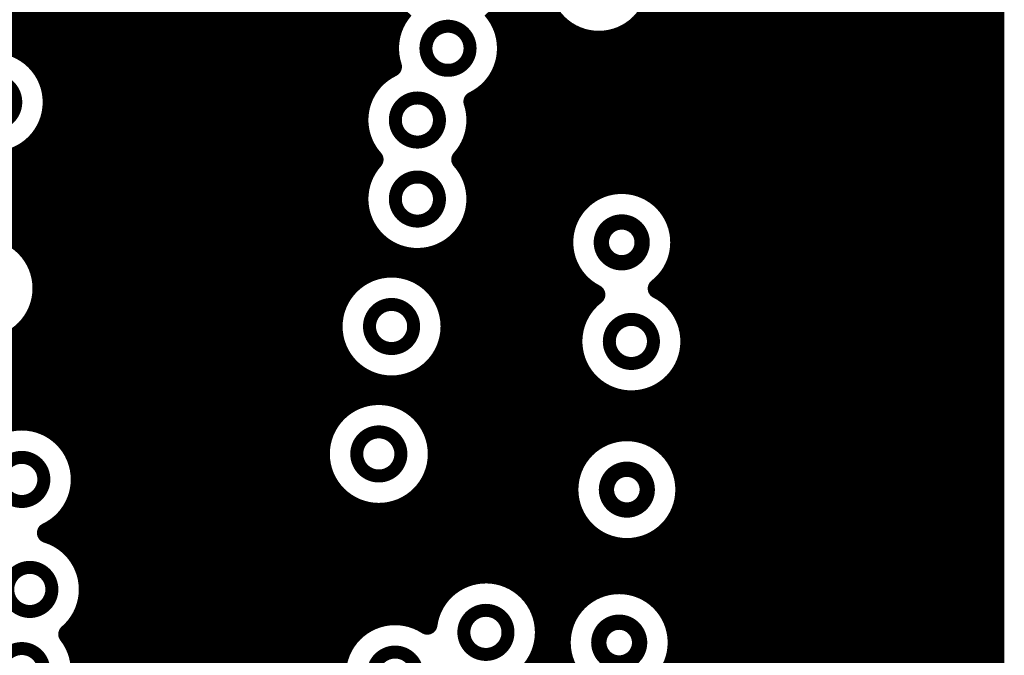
# Model space of a CAD drawing. Extents: x 33 to 97, y 17 to 119.
# Tile 22 of 40: x 87.5 to 97.31, y 73.53 to 79.87. Entities that reach past the tile are written whole.
import ezdxf

# ---------------------------------------------------------------- set-up
doc = ezdxf.new("R2010")
doc.units = 0
doc.layers.add('MIDLAYER1', color=16, linetype='CONTINUOUS')

msp = doc.modelspace()

# ---------------------------------------------------------------- linework, layer by layer
at = {"layer": 'MIDLAYER1', "const_width": 0.2032}
for points in [[(94.107, 76.9495), (94.107, 98.4672)], [(94.234, 64.9985), (94.234, 98.4672)], [(94.361, 64.9985), (94.361, 98.4672)], [(94.488, 64.9985), (94.488, 98.4672)], [(94.615, 64.9985), (94.615, 98.4672)], [(94.742, 64.9985), (94.742, 98.4672)], [(94.869, 64.9985), (94.869, 98.4672)], [(94.996, 64.9985), (94.996, 98.4672)], [(95.123, 64.9985), (95.123, 98.4672)], [(95.25, 64.9985), (95.25, 98.4672)], [(95.377, 64.9985), (95.377, 98.4672)], [(95.504, 64.9985), (95.504, 98.4672)], [(95.631, 64.9985), (95.631, 98.4672)], [(95.758, 64.9985), (95.758, 98.4672)], [(95.885, 64.9985), (95.885, 98.4672)], [(96.012, 64.9985), (96.012, 98.4672)], [(96.139, 64.9985), (96.139, 98.4672)], [(96.266, 64.9985), (96.266, 98.4672)], [(96.393, 64.9985), (96.393, 98.4672)], [(96.52, 64.9985), (96.52, 98.4672)], [(96.647, 64.9985), (96.647, 98.4672)], [(96.774, 64.9985), (96.774, 98.4672)], [(96.901, 64.9985), (96.901, 98.4672)], [(97.028, 64.9985), (97.028, 98.4672)], [(97.155, 64.9985), (97.155, 98.4672)], [(97.2058, 64.9985), (97.206, 98.4672)], [(93.98, 77.9769), (93.98, 98.3795)], [(93.853, 78.1112), (93.853, 98.2525)], [(92.456, 74.2619), (92.456, 96.8555)], [(90.678, 77.0735), (90.678, 94.4402)], [(90.551, 75.8035), (90.551, 94.3132)], [(90.424, 69.6244), (90.424, 94.1862)], [(88.011, 75.6142), (88.011, 89.7404)], [(88.138, 74.4342), (88.138, 88.9878)], [(88.265, 69.4763), (88.265, 88.6655)], [(88.392, 69.6484), (88.392, 88.5063)], [(88.519, 69.7602), (88.519, 88.3998)], [(88.646, 69.8374), (88.646, 88.3256)], [(88.773, 69.8891), (88.773, 88.2755)], [(88.9, 69.92), (88.9, 88.2455)], [(89.027, 69.9321), (89.027, 88.2338)], [(89.154, 69.9262), (89.154, 88.2395)], [(89.281, 69.902), (89.281, 87.9929)], [(89.408, 69.8578), (89.408, 87.7698)], [(90.297, 69.5669), (90.297, 87.7997)], [(90.805, 77.2424), (90.805, 87.8152)], [(90.17, 69.4636), (90.17, 87.6814)], [(89.535, 69.7901), (89.535, 87.665)], [(89.662, 69.6918), (89.662, 87.6069)], [(89.789, 69.5457), (89.789, 87.5814)], [(89.916, 69.278), (89.916, 87.5841)], [(90.043, 69.2497), (90.043, 87.6156)], [(90.932, 79.1245), (90.932, 87.5921)], [(87.884, 75.7504), (87.884, 84.2255)], [(87.757, 79.3316), (87.757, 83.9308)], [(87.503, 79.5732), (87.503, 83.7494)], [(87.63, 79.4885), (87.63, 83.8145)], [(91.059, 79.2969), (91.059, 81.0446)], [(92.583, 74.1554), (92.583, 80.7627)], [(91.186, 79.6813), (91.186, 80.2698)], [(92.329, 79.7585), (92.329, 80.1926)], [(92.71, 73.9278), (92.71, 80.0681)], [(85.8171, 79.883), (91.2603, 79.883)], [(92.2734, 79.883), (92.8052, 79.883)], [(92.837, 73.028), (92.837, 79.845)], [(93.726, 78.1854), (93.726, 79.8749)], [(93.7323, 79.883), (97.2059, 79.883)], [(85.8366, 79.756), (91.2039, 79.756)], [(92.3298, 79.756), (92.9395, 79.756)], [(92.964, 77.8861), (92.964, 79.7402)], [(93.5981, 79.756), (97.2059, 79.756)], [(93.599, 78.223), (93.599, 79.7566)], [(87.3193, 79.629), (91.1794, 79.629)], [(92.3542, 79.629), (97.2059, 79.629)], [(93.091, 78.0675), (93.091, 79.6821)], [(93.218, 78.1608), (93.218, 79.6566)], [(93.345, 78.2117), (93.345, 79.6593)], [(93.472, 78.2314), (93.472, 79.6908)], [(87.614, 79.502), (91.183, 79.502)], [(91.186, 79.3876), (91.186, 79.4824)], [(92.3507, 79.502), (97.2059, 79.502)], [(87.7303, 79.375), (91.1635, 79.375)], [(92.3186, 79.375), (97.2059, 79.375)], [(92.329, 74.3213), (92.329, 79.4052)], [(87.7954, 79.248), (91.0125, 79.248)], [(92.2524, 79.248), (97.2059, 79.248)], [(92.202, 74.3481), (92.202, 79.1845)], [(87.8266, 79.121), (90.9303, 79.121)], [(92.075, 74.3467), (92.075, 79.0796)], [(92.1341, 79.121), (97.2059, 79.121)], [(87.8293, 78.994), (90.8866, 78.994)], [(92.0374, 78.994), (97.2059, 78.994)], [(87.8041, 78.867), (90.8727, 78.867)], [(92.0513, 78.867), (97.2059, 78.867)], [(87.757, 75.8259), (87.757, 78.7579)], [(87.7466, 78.74), (90.8866, 78.74)], [(92.0375, 78.74), (97.2059, 78.74)], [(87.63, 77.5192), (87.63, 78.601)], [(87.6433, 78.613), (90.9303, 78.613)], [(90.932, 78.3371), (90.932, 78.6094)], [(91.9938, 78.613), (97.2059, 78.613)], [(87.4294, 78.486), (91.0124, 78.486)], [(87.503, 77.6554), (87.503, 78.5163)], [(91.9116, 78.486), (97.2059, 78.486)], [(91.948, 78.4128), (91.948, 78.5337)], [(86.0406, 78.359), (90.9432, 78.359)], [(91.9808, 78.359), (97.2059, 78.359)], [(86.091, 78.232), (90.8928, 78.232)], [(92.0312, 78.232), (97.2059, 78.232)], [(86.1105, 78.105), (90.8733, 78.105)], [(92.0508, 78.105), (93.1338, 78.105)], [(93.861, 78.105), (97.2059, 78.105)], [(86.1022, 77.978), (90.8816, 77.978)], [(92.0425, 77.978), (93.0155, 77.978)], [(93.9793, 77.978), (97.2059, 77.978)], [(86.0649, 77.851), (90.9189, 77.851)], [(90.932, 77.3319), (90.932, 77.822)], [(92.0052, 77.851), (92.9497, 77.851)], [(94.0451, 77.851), (97.2059, 77.851)], [(87.3913, 77.724), (90.9921, 77.724)], [(91.932, 77.724), (92.9182, 77.724)], [(91.948, 74.3171), (91.948, 77.7463)], [(94.0766, 77.724), (97.2059, 77.724)], [(87.5676, 77.597), (91.1238, 77.597)], [(91.059, 77.3805), (91.059, 77.6496)], [(91.8002, 77.597), (92.9154, 77.597)], [(91.821, 74.254), (91.821, 77.6122)], [(94.0794, 77.597), (97.2059, 77.597)], [(87.6597, 77.47), (92.9409, 77.47)], [(91.186, 77.3986), (91.186, 77.5589)], [(91.313, 77.3889), (91.313, 77.5094)], [(91.44, 77.3499), (91.44, 77.4907)], [(91.567, 77.2744), (91.567, 77.4997)], [(91.694, 77.1382), (91.694, 77.5379)], [(94.0539, 77.47), (97.2059, 77.47)], [(92.964, 75.184), (92.964, 77.4094)], [(87.7101, 77.343), (90.9544, 77.343)], [(91.4553, 77.343), (92.999, 77.343)], [(93.98, 77.1055), (93.98, 77.3186)], [(93.9958, 77.343), (97.2059, 77.343)], [(87.7296, 77.216), (90.7781, 77.216)], [(91.6316, 77.216), (93.1038, 77.216)], [(93.091, 76.969), (93.091, 77.2281)], [(93.8909, 77.216), (97.2059, 77.216)], [(87.7213, 77.089), (90.686, 77.089)], [(91.7237, 77.089), (93.1884, 77.089)], [(93.9982, 77.089), (97.2059, 77.089)], [(87.684, 76.962), (90.6356, 76.962)], [(91.7741, 76.962), (93.0868, 76.962)], [(94.0998, 76.962), (97.2059, 76.962)], [(87.6108, 76.835), (90.6161, 76.835)], [(87.63, 75.8649), (87.63, 76.862)], [(91.7936, 76.835), (93.0303, 76.835)], [(94.1562, 76.835), (97.2059, 76.835)], [(87.479, 76.708), (90.6244, 76.708)], [(87.503, 75.8746), (87.503, 76.7257)], [(91.7853, 76.708), (93.0059, 76.708)], [(94.1807, 76.708), (97.2059, 76.708)], [(85.9835, 76.581), (90.6617, 76.581)], [(90.678, 75.9724), (90.678, 76.5456)], [(91.748, 76.581), (93.0094, 76.581)], [(94.1771, 76.581), (97.2059, 76.581)], [(85.9752, 76.454), (90.7349, 76.454)], [(91.6748, 76.454), (93.0415, 76.454)], [(91.694, 74.1413), (91.694, 76.481)], [(94.1451, 76.454), (97.2059, 76.454)], [(85.9379, 76.327), (90.8667, 76.327)], [(90.805, 76.0619), (90.805, 76.3767)], [(91.543, 76.327), (93.1077, 76.327)], [(91.567, 75.8682), (91.567, 76.3447)], [(93.091, 75.5477), (93.091, 76.3527)], [(94.0789, 76.327), (97.2059, 76.327)], [(94.107, 75.3544), (94.107, 76.3722)], [(85.8647, 76.2), (93.226, 76.2)], [(90.932, 76.1105), (90.932, 76.2873)], [(91.059, 76.1286), (91.059, 76.2386)], [(91.186, 76.1189), (91.186, 76.2206)], [(91.313, 76.0799), (91.313, 76.2303)], [(91.44, 76.0044), (91.44, 76.2693)], [(93.218, 75.6659), (93.218, 76.2065)], [(93.9605, 76.2), (97.2059, 76.2)], [(93.98, 75.5775), (93.98, 76.2162)], [(93.345, 75.7317), (93.345, 76.1264)], [(93.853, 75.6824), (93.853, 76.1319)], [(85.733, 76.073), (90.8274, 76.073)], [(91.3283, 76.073), (93.5523, 76.073)], [(93.472, 75.7632), (93.472, 76.0842)], [(93.599, 75.766), (93.599, 76.0716)], [(93.6342, 76.073), (97.2059, 76.073)], [(93.726, 75.7405), (93.726, 76.0867)], [(85.6596, 75.946), (90.6511, 75.946)], [(91.5046, 75.946), (97.2059, 75.946)], [(87.7723, 75.819), (90.559, 75.819)], [(91.5967, 75.819), (97.2059, 75.819)], [(87.9486, 75.692), (90.5086, 75.692)], [(91.6471, 75.692), (93.2597, 75.692)], [(93.8367, 75.692), (97.2059, 75.692)], [(88.0407, 75.565), (90.4891, 75.565)], [(91.6666, 75.565), (93.1053, 75.565)], [(93.9911, 75.565), (97.2059, 75.565)], [(88.0911, 75.438), (90.4974, 75.438)], [(91.6583, 75.438), (93.0221, 75.438)], [(94.0743, 75.438), (97.2059, 75.438)], [(88.1106, 75.311), (90.5347, 75.311)], [(91.621, 75.311), (92.978, 75.311)], [(94.1184, 75.311), (97.2059, 75.311)], [(90.551, 69.6496), (90.551, 75.2756)], [(88.1023, 75.184), (90.6079, 75.184)], [(91.5478, 75.184), (92.964, 75.184)], [(91.567, 73.8781), (91.567, 75.211)], [(92.964, 73.9485), (92.964, 75.184)], [(94.1324, 75.184), (97.2059, 75.184)], [(88.065, 75.057), (90.7397, 75.057)], [(90.678, 73.5233), (90.678, 75.1067)], [(90.805, 73.7433), (90.805, 75.0173)], [(91.416, 75.057), (92.978, 75.057)], [(91.44, 73.8998), (91.44, 75.0747)], [(94.1184, 75.057), (97.2059, 75.057)], [(87.9918, 74.93), (93.0221, 74.93)], [(88.011, 74.6137), (88.011, 74.957)], [(90.932, 73.8481), (90.932, 74.9686)], [(91.059, 73.9064), (91.059, 74.9506)], [(91.186, 73.9324), (91.186, 74.9603)], [(91.313, 73.9303), (91.313, 74.9993)], [(94.0743, 74.93), (97.2059, 74.93)], [(94.107, 64.9985), (94.107, 75.0136)], [(87.884, 74.7069), (87.884, 74.8207)], [(87.86, 74.803), (93.1053, 74.803)], [(93.091, 74.1028), (93.091, 74.8203)], [(93.98, 73.9484), (93.98, 74.7905)], [(93.9911, 74.803), (97.2059, 74.803)], [(87.9345, 74.676), (93.2597, 74.676)], [(93.218, 74.1861), (93.218, 74.7021)], [(93.345, 74.2302), (93.345, 74.6363)], [(93.726, 74.186), (93.726, 74.6275)], [(93.8367, 74.676), (97.2059, 74.676)], [(93.853, 74.1028), (93.853, 74.6856)], [(88.0688, 74.549), (97.2059, 74.549)], [(93.472, 74.2442), (93.472, 74.6048)], [(93.599, 74.2302), (93.599, 74.602)], [(88.1434, 74.422), (97.2059, 74.422)], [(88.1817, 74.295), (91.8942, 74.295)], [(92.3951, 74.295), (97.2059, 74.295)], [(88.1908, 74.168), (91.7179, 74.168)], [(92.5714, 74.168), (93.1836, 74.168)], [(93.7604, 74.168), (97.2059, 74.168)], [(88.1722, 74.041), (91.6258, 74.041)], [(92.6635, 74.041), (93.0292, 74.041)], [(93.9148, 74.041), (97.2059, 74.041)], [(88.138, 68.5745), (88.138, 73.9448)], [(88.1228, 73.914), (91.0844, 73.914)], [(91.3953, 73.914), (91.5754, 73.914)], [(92.7139, 73.914), (92.9459, 73.914)], [(93.998, 73.914), (97.2059, 73.914)], [(88.0323, 73.787), (90.8495, 73.787)], [(92.7334, 73.787), (92.9018, 73.787)], [(94.0422, 73.787), (97.2059, 73.787)], [(88.0407, 73.66), (90.7415, 73.66)], [(92.7251, 73.66), (92.8878, 73.66)], [(94.0562, 73.66), (97.2059, 73.66)], [(92.71, 72.9705), (92.71, 73.5954)], [(88.0911, 73.533), (90.6812, 73.533)], [(92.6878, 73.533), (92.9017, 73.533)], [(94.0422, 73.533), (97.2059, 73.533)]]:
    msp.add_lwpolyline(points, dxfattribs=at)
for points in [[(93.853, 80.2386, -1.340122), (92.7793, 80.5574)], [(91.2069, 79.3982, -0.268351), (91.3284, 79.9756)], [(92.2053, 79.9756, -0.184982), (92.3561, 79.5819)], [(92.3561, 79.5819, -0.288384), (92.0219, 79.0507)], [(91.0236, 78.4733, -0.500041), (91.2069, 79.3981)], [(92.0219, 79.0507, -0.079427), (92.0513, 78.867)], [(92.0513, 78.867, -0.184982), (91.9005, 78.4733)], [(92.0513, 78.0796, -1.453933), (91.0236, 78.4733)], [(91.9005, 78.4733, -0.184982), (92.0513, 78.0796)], [(93.2327, 77.1269, -1.786741), (94.0816, 77.6478)], [(94.0816, 77.6478, -0.230686), (93.8574, 77.1876)], [(93.8574, 77.1876, -0.283796), (94.1826, 76.6609)], [(94.1826, 76.6609, -1.604607), (93.2327, 77.1269)], [(87.3496, 74.722, -1.984044), (88.1111, 75.2856)], [(88.1111, 75.2856, -0.289805), (87.7742, 74.7531)], [(87.7742, 74.7531, -0.329769), (88.1912, 74.1895)], [(91.5606, 73.8399, -0.935461), (92.7339, 73.7616)], [(88.1912, 74.1895, -0.218315), (87.9865, 73.743)], [(91.8239, 73.2672, -3.449767), (91.5606, 73.8399)], [(87.9865, 73.743, -0.167142), (88.1111, 73.3806)], [(92.7339, 73.7616, -0.594803), (91.8239, 73.2672)]]:
    msp.add_lwpolyline(points, format="xyb", dxfattribs=at)
at = {"layer": 'MIDLAYER1'}
for points, const_width in [([(91.2095, 79.883, 1), (91.3111, 79.883, 1)], 0.1016), ([(92.2226, 79.883, 1), (92.3242, 79.883, 1)], 0.1016), ([(92.7544, 79.883, 1), (92.856, 79.883, 1)], 0.1016), ([(92.7862, 79.845, 1), (92.8878, 79.845, 1)], 0.1016), ([(93.6752, 79.8749, 1), (93.7768, 79.8749, 1)], 0.1016), ([(93.6815, 79.883, 1), (93.7831, 79.883, 1)], 0.1016), ([(97.1551, 79.883, 1), (97.2567, 79.883, 1)], 0.1016), ([(91.1531, 79.756, 1), (91.2547, 79.756, 1)], 0.1016), ([(91.5471, 79.5819, 1), (91.9865, 79.5819, 1)], 0.1295), ([(92.2782, 79.7585, 1), (92.3798, 79.7585, 1)], 0.1016), ([(92.279, 79.756, 1), (92.3806, 79.756, 1)], 0.1016), ([(92.8887, 79.756, 1), (92.9903, 79.756, 1)], 0.1016), ([(92.9132, 79.7402, 1), (93.0148, 79.7402, 1)], 0.1016), ([(93.5473, 79.756, 1), (93.6489, 79.756, 1)], 0.1016), ([(93.5482, 79.7566, 1), (93.6498, 79.7566, 1)], 0.1016), ([(97.1551, 79.756, 1), (97.2567, 79.756, 1)], 0.1016), ([(87.8315, 79.0448, 1), (86.653, 79.0448, 1)], 0.2032), ([(91.1286, 79.629, 1), (91.2302, 79.629, 1)], 0.1016), ([(91.1352, 79.6813, 1), (91.2368, 79.6813, 1)], 0.1016), ([(92.3034, 79.629, 1), (92.405, 79.629, 1)], 0.1016), ([(93.0402, 79.6821, 1), (93.1418, 79.6821, 1)], 0.1016), ([(93.1672, 79.6566, 1), (93.2688, 79.6566, 1)], 0.1016), ([(93.2942, 79.6593, 1), (93.3958, 79.6593, 1)], 0.1016), ([(93.4212, 79.6908, 1), (93.5228, 79.6908, 1)], 0.1016), ([(97.1551, 79.629, 1), (97.2567, 79.629, 1)], 0.1016), ([(87.4522, 79.5732, 1), (87.5538, 79.5732, 1)], 0.1016), ([(92.3053, 79.5819, 1), (92.4069, 79.5819, 1)], 0.1016), ([(92.3053, 79.5819, 1), (92.4069, 79.5819, 1)], 0.1016), ([(87.5632, 79.502, 1), (87.6648, 79.502, 1)], 0.1016), ([(87.5792, 79.4885, 1), (87.6808, 79.4885, 1)], 0.1016), ([(91.1322, 79.502, 1), (91.2338, 79.502, 1)], 0.1016), ([(91.1352, 79.4824, 1), (91.2368, 79.4824, 1)], 0.1016), ([(92.2999, 79.502, 1), (92.4015, 79.502, 1)], 0.1016), ([(97.1551, 79.502, 1), (97.2567, 79.502, 1)], 0.1016), ([(87.6795, 79.375, 1), (87.7811, 79.375, 1)], 0.1016), ([(87.7062, 79.3316, 1), (87.8078, 79.3316, 1)], 0.1016), ([(91.1127, 79.375, 1), (91.2143, 79.375, 1)], 0.1016), ([(91.1352, 79.3876, 1), (91.2368, 79.3876, 1)], 0.1016), ([(91.1561, 79.3982, 1), (91.2577, 79.3982, 1)], 0.1016), ([(91.1561, 79.3981, 1), (91.2577, 79.3981, 1)], 0.1016), ([(92.2678, 79.375, 1), (92.3694, 79.375, 1)], 0.1016), ([(92.2782, 79.4052, 1), (92.3798, 79.4052, 1)], 0.1016), ([(97.1551, 79.375, 1), (97.2567, 79.375, 1)], 0.1016), ([(87.7446, 79.248, 1), (87.8462, 79.248, 1)], 0.1016), ([(90.9617, 79.248, 1), (91.0633, 79.248, 1)], 0.1016), ([(91.0082, 79.2969, 1), (91.1098, 79.2969, 1)], 0.1016), ([(92.2016, 79.248, 1), (92.3032, 79.248, 1)], 0.1016), ([(97.1551, 79.248, 1), (97.2567, 79.248, 1)], 0.1016), ([(87.0225, 79.0448, 1), (87.462, 79.0448, 1)], 0.1295), ([(92.1512, 79.1845, 1), (92.2528, 79.1845, 1)], 0.1016), ([(87.7758, 79.121, 1), (87.8774, 79.121, 1)], 0.1016), ([(87.7807, 79.0448, 1), (87.8823, 79.0448, 1)], 0.1016), ([(90.8795, 79.121, 1), (90.9811, 79.121, 1)], 0.1016), ([(90.8812, 79.1245, 1), (90.9828, 79.1245, 1)], 0.1016), ([(91.2423, 78.867, 1), (91.6817, 78.867, 1)], 0.1295), ([(91.9711, 79.0507, 1), (92.0727, 79.0507, 1)], 0.1016), ([(91.9711, 79.0507, 1), (92.0727, 79.0507, 1)], 0.1016), ([(92.0242, 79.0796, 1), (92.1258, 79.0796, 1)], 0.1016), ([(92.0833, 79.121, 1), (92.1849, 79.121, 1)], 0.1016), ([(97.1551, 79.121, 1), (97.2567, 79.121, 1)], 0.1016), ([(87.7785, 78.994, 1), (87.8801, 78.994, 1)], 0.1016), ([(90.8358, 78.994, 1), (90.9374, 78.994, 1)], 0.1016), ([(91.9866, 78.994, 1), (92.0882, 78.994, 1)], 0.1016), ([(97.1551, 78.994, 1), (97.2567, 78.994, 1)], 0.1016), ([(87.7533, 78.867, 1), (87.8549, 78.867, 1)], 0.1016), ([(90.8219, 78.867, 1), (90.9235, 78.867, 1)], 0.1016), ([(92.0005, 78.867, 1), (92.1021, 78.867, 1)], 0.1016), ([(92.0005, 78.867, 1), (92.1021, 78.867, 1)], 0.1016), ([(92.0005, 78.867, 1), (92.1021, 78.867, 1)], 0.1016), ([(97.1551, 78.867, 1), (97.2567, 78.867, 1)], 0.1016), ([(87.7062, 78.7579, 1), (87.8078, 78.7579, 1)], 0.1016), ([(87.6958, 78.74, 1), (87.7974, 78.74, 1)], 0.1016), ([(90.8358, 78.74, 1), (90.9374, 78.74, 1)], 0.1016), ([(91.9867, 78.74, 1), (92.0883, 78.74, 1)], 0.1016), ([(97.1551, 78.74, 1), (97.2567, 78.74, 1)], 0.1016), ([(87.5792, 78.601, 1), (87.6808, 78.601, 1)], 0.1016), ([(87.5925, 78.613, 1), (87.6941, 78.613, 1)], 0.1016), ([(90.8795, 78.613, 1), (90.9811, 78.613, 1)], 0.1016), ([(90.8812, 78.6094, 1), (90.9828, 78.6094, 1)], 0.1016), ([(91.943, 78.613, 1), (92.0446, 78.613, 1)], 0.1016), ([(97.1551, 78.613, 1), (97.2567, 78.613, 1)], 0.1016), ([(87.3786, 78.486, 1), (87.4802, 78.486, 1)], 0.1016), ([(87.4522, 78.5163, 1), (87.5538, 78.5163, 1)], 0.1016), ([(90.9616, 78.486, 1), (91.0632, 78.486, 1)], 0.1016), ([(90.9728, 78.4733, 1), (91.0744, 78.4733, 1)], 0.1016), ([(90.9728, 78.4733, 1), (91.0744, 78.4733, 1)], 0.1016), ([(91.8497, 78.4733, 1), (91.9513, 78.4733, 1)], 0.1016), ([(91.8497, 78.4733, 1), (91.9513, 78.4733, 1)], 0.1016), ([(91.8608, 78.486, 1), (91.9624, 78.486, 1)], 0.1016), ([(91.8972, 78.5337, 1), (91.9988, 78.5337, 1)], 0.1016), ([(97.1551, 78.486, 1), (97.2567, 78.486, 1)], 0.1016), ([(90.8924, 78.359, 1), (90.994, 78.359, 1)], 0.1016), ([(91.8972, 78.4128, 1), (91.9988, 78.4128, 1)], 0.1016), ([(91.93, 78.359, 1), (92.0316, 78.359, 1)], 0.1016), ([(97.1551, 78.359, 1), (97.2567, 78.359, 1)], 0.1016), ([(90.8812, 78.3371, 1), (90.9828, 78.3371, 1)], 0.1016), ([(91.2423, 78.0796, 1), (91.6817, 78.0796, 1)], 0.1295), ([(90.842, 78.232, 1), (90.9436, 78.232, 1)], 0.1016), ([(91.9804, 78.232, 1), (92.082, 78.232, 1)], 0.1016), ([(93.1672, 78.1608, 1), (93.2688, 78.1608, 1)], 0.1016), ([(93.2942, 78.2117, 1), (93.3958, 78.2117, 1)], 0.1016), ([(93.4212, 78.2314, 1), (93.5228, 78.2314, 1)], 0.1016), ([(93.5482, 78.223, 1), (93.6498, 78.223, 1)], 0.1016), ([(93.6752, 78.1854, 1), (93.7768, 78.1854, 1)], 0.1016), ([(97.1551, 78.232, 1), (97.2567, 78.232, 1)], 0.1016), ([(90.8225, 78.105, 1), (90.9241, 78.105, 1)], 0.1016), ([(92, 78.105, 1), (92.1016, 78.105, 1)], 0.1016), ([(92.0005, 78.0796, 1), (92.1021, 78.0796, 1)], 0.1016), ([(92.0005, 78.0796, 1), (92.1021, 78.0796, 1)], 0.1016), ([(93.0402, 78.0675, 1), (93.1418, 78.0675, 1)], 0.1016), ([(93.083, 78.105, 1), (93.1846, 78.105, 1)], 0.1016), ([(93.8022, 78.1112, 1), (93.9038, 78.1112, 1)], 0.1016), ([(93.8102, 78.105, 1), (93.9118, 78.105, 1)], 0.1016), ([(96.7321, 77.9526, 1), (97.1715, 77.9526, 1)], 0.1295), ([(97.1551, 78.105, 1), (97.2567, 78.105, 1)], 0.1016), ([(90.8308, 77.978, 1), (90.9324, 77.978, 1)], 0.1016), ([(91.9917, 77.978, 1), (92.0933, 77.978, 1)], 0.1016), ([(92.9647, 77.978, 1), (93.0663, 77.978, 1)], 0.1016), ([(93.9285, 77.978, 1), (94.0301, 77.978, 1)], 0.1016), ([(93.9292, 77.9769, 1), (94.0308, 77.9769, 1)], 0.1016), ([(97.1551, 77.978, 1), (97.2567, 77.978, 1)], 0.1016), ([(92.9132, 77.8861, 1), (93.0148, 77.8861, 1)], 0.1016), ([(87.7301, 77.1906, 1), (86.5516, 77.1906, 1)], 0.2032), ([(90.8681, 77.851, 1), (90.9697, 77.851, 1)], 0.1016), ([(90.8812, 77.822, 1), (90.9828, 77.822, 1)], 0.1016), ([(91.9544, 77.851, 1), (92.056, 77.851, 1)], 0.1016), ([(92.8989, 77.851, 1), (93.0005, 77.851, 1)], 0.1016), ([(93.2942, 77.6478, 1), (93.7006, 77.6478, 1)], 0.1524), ([(93.9943, 77.851, 1), (94.0959, 77.851, 1)], 0.1016), ([(97.1551, 77.851, 1), (97.2567, 77.851, 1)], 0.1016), ([(90.9413, 77.724, 1), (91.0429, 77.724, 1)], 0.1016), ([(91.8812, 77.724, 1), (91.9828, 77.724, 1)], 0.1016), ([(91.8972, 77.7463, 1), (91.9988, 77.7463, 1)], 0.1016), ([(92.8674, 77.724, 1), (92.969, 77.724, 1)], 0.1016), ([(94.0258, 77.724, 1), (94.1274, 77.724, 1)], 0.1016), ([(97.1551, 77.724, 1), (97.2567, 77.724, 1)], 0.1016), ([(87.4522, 77.6554, 1), (87.5538, 77.6554, 1)], 0.1016), ([(87.5168, 77.597, 1), (87.6184, 77.597, 1)], 0.1016), ([(91.0082, 77.6496, 1), (91.1098, 77.6496, 1)], 0.1016), ([(91.073, 77.597, 1), (91.1746, 77.597, 1)], 0.1016), ([(91.7494, 77.597, 1), (91.851, 77.597, 1)], 0.1016), ([(91.7702, 77.6122, 1), (91.8718, 77.6122, 1)], 0.1016), ([(92.8646, 77.597, 1), (92.9662, 77.597, 1)], 0.1016), ([(94.0286, 77.597, 1), (94.1302, 77.597, 1)], 0.1016), ([(94.0308, 77.6478, 1), (94.1324, 77.6478, 1)], 0.1016), ([(94.0308, 77.6478, 1), (94.1324, 77.6478, 1)], 0.1016), ([(97.1551, 77.597, 1), (97.2567, 77.597, 1)], 0.1016), ([(87.5792, 77.5192, 1), (87.6808, 77.5192, 1)], 0.1016), ([(87.6089, 77.47, 1), (87.7105, 77.47, 1)], 0.1016), ([(91.1352, 77.5589, 1), (91.2368, 77.5589, 1)], 0.1016), ([(91.2622, 77.5094, 1), (91.3638, 77.5094, 1)], 0.1016), ([(91.3892, 77.4907, 1), (91.4908, 77.4907, 1)], 0.1016), ([(91.5162, 77.4997, 1), (91.6178, 77.4997, 1)], 0.1016), ([(91.6432, 77.5379, 1), (91.7448, 77.5379, 1)], 0.1016), ([(92.8901, 77.47, 1), (92.9917, 77.47, 1)], 0.1016), ([(94.0031, 77.47, 1), (94.1047, 77.47, 1)], 0.1016), ([(97.1551, 77.47, 1), (97.2567, 77.47, 1)], 0.1016), ([(91.7941, 76.8096, 1), (90.6156, 76.8096, 1)], 0.2032), ([(91.0082, 77.3805, 1), (91.1098, 77.3805, 1)], 0.1016), ([(91.1352, 77.3986, 1), (91.2368, 77.3986, 1)], 0.1016), ([(91.2622, 77.3889, 1), (91.3638, 77.3889, 1)], 0.1016), ([(92.9132, 77.4094, 1), (93.0148, 77.4094, 1)], 0.1016), ([(87.6593, 77.343, 1), (87.7609, 77.343, 1)], 0.1016), ([(90.8812, 77.3319, 1), (90.9828, 77.3319, 1)], 0.1016), ([(90.9036, 77.343, 1), (91.0052, 77.343, 1)], 0.1016), ([(91.3892, 77.3499, 1), (91.4908, 77.3499, 1)], 0.1016), ([(91.4045, 77.343, 1), (91.5061, 77.343, 1)], 0.1016), ([(91.5162, 77.2744, 1), (91.6178, 77.2744, 1)], 0.1016), ([(92.9482, 77.343, 1), (93.0498, 77.343, 1)], 0.1016), ([(93.9292, 77.3186, 1), (94.0308, 77.3186, 1)], 0.1016), ([(93.945, 77.343, 1), (94.0466, 77.343, 1)], 0.1016), ([(97.1551, 77.343, 1), (97.2567, 77.343, 1)], 0.1016), ([(87.6788, 77.216, 1), (87.7804, 77.216, 1)], 0.1016), ([(87.6793, 77.1906, 1), (87.7809, 77.1906, 1)], 0.1016), ([(90.7273, 77.216, 1), (90.8289, 77.216, 1)], 0.1016), ([(90.7542, 77.2424, 1), (90.8558, 77.2424, 1)], 0.1016), ([(91.5808, 77.216, 1), (91.6824, 77.216, 1)], 0.1016), ([(93.0402, 77.2281, 1), (93.1418, 77.2281, 1)], 0.1016), ([(93.053, 77.216, 1), (93.1546, 77.216, 1)], 0.1016), ([(93.8066, 77.1876, 1), (93.9082, 77.1876, 1)], 0.1016), ([(93.8066, 77.1876, 1), (93.9082, 77.1876, 1)], 0.1016), ([(93.8401, 77.216, 1), (93.9417, 77.216, 1)], 0.1016), ([(97.1551, 77.216, 1), (97.2567, 77.216, 1)], 0.1016), ([(87.6705, 77.089, 1), (87.7721, 77.089, 1)], 0.1016), ([(90.6352, 77.089, 1), (90.7368, 77.089, 1)], 0.1016), ([(91.6432, 77.1382, 1), (91.7448, 77.1382, 1)], 0.1016), ([(91.6729, 77.089, 1), (91.7745, 77.089, 1)], 0.1016), ([(93.1376, 77.089, 1), (93.2392, 77.089, 1)], 0.1016), ([(93.1819, 77.1269, 1), (93.2835, 77.1269, 1)], 0.1016), ([(93.1819, 77.1269, 1), (93.2835, 77.1269, 1)], 0.1016), ([(93.9292, 77.1055, 1), (94.0308, 77.1055, 1)], 0.1016), ([(93.9474, 77.089, 1), (94.049, 77.089, 1)], 0.1016), ([(97.1551, 77.089, 1), (97.2567, 77.089, 1)], 0.1016), ([(90.6272, 77.0735, 1), (90.7288, 77.0735, 1)], 0.1016), ([(90.9851, 76.8096, 1), (91.4246, 76.8096, 1)], 0.1295), ([(87.6332, 76.962, 1), (87.7348, 76.962, 1)], 0.1016), ([(90.5848, 76.962, 1), (90.6864, 76.962, 1)], 0.1016), ([(91.7233, 76.962, 1), (91.8249, 76.962, 1)], 0.1016), ([(93.036, 76.962, 1), (93.1376, 76.962, 1)], 0.1016), ([(93.0402, 76.969, 1), (93.1418, 76.969, 1)], 0.1016), ([(94.049, 76.962, 1), (94.1506, 76.962, 1)], 0.1016), ([(94.0562, 76.9495, 1), (94.1578, 76.9495, 1)], 0.1016), ([(97.1551, 76.962, 1), (97.2567, 76.962, 1)], 0.1016), ([(87.56, 76.835, 1), (87.6616, 76.835, 1)], 0.1016), ([(87.5792, 76.862, 1), (87.6808, 76.862, 1)], 0.1016), ([(90.5648, 76.8096, 1), (90.6664, 76.8096, 1)], 0.1016), ([(90.5653, 76.835, 1), (90.6669, 76.835, 1)], 0.1016), ([(91.7428, 76.835, 1), (91.8444, 76.835, 1)], 0.1016), ([(91.7433, 76.8096, 1), (91.8449, 76.8096, 1)], 0.1016), ([(92.9795, 76.835, 1), (93.0811, 76.835, 1)], 0.1016), ([(93.3736, 76.6609, 1), (93.813, 76.6609, 1)], 0.1295), ([(94.1054, 76.835, 1), (94.207, 76.835, 1)], 0.1016), ([(97.1551, 76.835, 1), (97.2567, 76.835, 1)], 0.1016), ([(87.4282, 76.708, 1), (87.5298, 76.708, 1)], 0.1016), ([(87.4522, 76.7257, 1), (87.5538, 76.7257, 1)], 0.1016), ([(90.5736, 76.708, 1), (90.6752, 76.708, 1)], 0.1016), ([(91.7345, 76.708, 1), (91.8361, 76.708, 1)], 0.1016), ([(92.9551, 76.708, 1), (93.0567, 76.708, 1)], 0.1016), ([(94.1299, 76.708, 1), (94.2315, 76.708, 1)], 0.1016), ([(97.1551, 76.708, 1), (97.2567, 76.708, 1)], 0.1016), ([(94.1318, 76.6609, 1), (94.2334, 76.6609, 1)], 0.1016), ([(94.1318, 76.6609, 1), (94.2334, 76.6609, 1)], 0.1016), ([(87.3021, 76.3456, 1), (87.7416, 76.3456, 1)], 0.1295), ([(90.6109, 76.581, 1), (90.7125, 76.581, 1)], 0.1016), ([(90.6272, 76.5456, 1), (90.7288, 76.5456, 1)], 0.1016), ([(91.6972, 76.581, 1), (91.7988, 76.581, 1)], 0.1016), ([(92.9586, 76.581, 1), (93.0602, 76.581, 1)], 0.1016), ([(94.1263, 76.581, 1), (94.2279, 76.581, 1)], 0.1016), ([(97.1551, 76.581, 1), (97.2567, 76.581, 1)], 0.1016), ([(90.6841, 76.454, 1), (90.7857, 76.454, 1)], 0.1016), ([(91.624, 76.454, 1), (91.7256, 76.454, 1)], 0.1016), ([(91.6432, 76.481, 1), (91.7448, 76.481, 1)], 0.1016), ([(92.9907, 76.454, 1), (93.0923, 76.454, 1)], 0.1016), ([(94.0943, 76.454, 1), (94.1959, 76.454, 1)], 0.1016), ([(97.1551, 76.454, 1), (97.2567, 76.454, 1)], 0.1016), ([(90.7542, 76.3767, 1), (90.8558, 76.3767, 1)], 0.1016), ([(90.8159, 76.327, 1), (90.9175, 76.327, 1)], 0.1016), ([(91.4922, 76.327, 1), (91.5938, 76.327, 1)], 0.1016), ([(91.5162, 76.3447, 1), (91.6178, 76.3447, 1)], 0.1016), ([(93.0402, 76.3527, 1), (93.1418, 76.3527, 1)], 0.1016), ([(93.0569, 76.327, 1), (93.1585, 76.327, 1)], 0.1016), ([(94.0281, 76.327, 1), (94.1297, 76.327, 1)], 0.1016), ([(94.0562, 76.3722, 1), (94.1578, 76.3722, 1)], 0.1016), ([(97.1551, 76.327, 1), (97.2567, 76.327, 1)], 0.1016), ([(90.8812, 76.2873, 1), (90.9828, 76.2873, 1)], 0.1016), ([(91.0082, 76.2386, 1), (91.1098, 76.2386, 1)], 0.1016), ([(91.1352, 76.2206, 1), (91.2368, 76.2206, 1)], 0.1016), ([(91.2622, 76.2303, 1), (91.3638, 76.2303, 1)], 0.1016), ([(91.3892, 76.2693, 1), (91.4908, 76.2693, 1)], 0.1016), ([(93.1672, 76.2065, 1), (93.2688, 76.2065, 1)], 0.1016), ([(93.1752, 76.2, 1), (93.2768, 76.2, 1)], 0.1016), ([(93.9097, 76.2, 1), (94.0113, 76.2, 1)], 0.1016), ([(93.9292, 76.2162, 1), (94.0308, 76.2162, 1)], 0.1016), ([(97.1551, 76.2, 1), (97.2567, 76.2, 1)], 0.1016), ([(91.6671, 75.5396, 1), (90.4886, 75.5396, 1)], 0.2032), ([(90.8812, 76.1105, 1), (90.9828, 76.1105, 1)], 0.1016), ([(91.0082, 76.1286, 1), (91.1098, 76.1286, 1)], 0.1016), ([(91.1352, 76.1189, 1), (91.2368, 76.1189, 1)], 0.1016), ([(93.2942, 76.1264, 1), (93.3958, 76.1264, 1)], 0.1016), ([(93.8022, 76.1319, 1), (93.9038, 76.1319, 1)], 0.1016), ([(90.7542, 76.0619, 1), (90.8558, 76.0619, 1)], 0.1016), ([(90.7766, 76.073, 1), (90.8782, 76.073, 1)], 0.1016), ([(91.2622, 76.0799, 1), (91.3638, 76.0799, 1)], 0.1016), ([(91.2775, 76.073, 1), (91.3791, 76.073, 1)], 0.1016), ([(91.3892, 76.0044, 1), (91.4908, 76.0044, 1)], 0.1016), ([(93.4212, 76.0842, 1), (93.5228, 76.0842, 1)], 0.1016), ([(93.5015, 76.073, 1), (93.6031, 76.073, 1)], 0.1016), ([(93.5482, 76.0716, 1), (93.6498, 76.0716, 1)], 0.1016), ([(93.5834, 76.073, 1), (93.685, 76.073, 1)], 0.1016), ([(93.6752, 76.0867, 1), (93.7768, 76.0867, 1)], 0.1016), ([(97.1551, 76.073, 1), (97.2567, 76.073, 1)], 0.1016), ([(90.6003, 75.946, 1), (90.7019, 75.946, 1)], 0.1016), ([(90.6272, 75.9724, 1), (90.7288, 75.9724, 1)], 0.1016), ([(91.4538, 75.946, 1), (91.5554, 75.946, 1)], 0.1016), ([(97.1551, 75.946, 1), (97.2567, 75.946, 1)], 0.1016), ([(87.4522, 75.8746, 1), (87.5538, 75.8746, 1)], 0.1016), ([(87.5792, 75.8649, 1), (87.6808, 75.8649, 1)], 0.1016), ([(87.7062, 75.8259, 1), (87.8078, 75.8259, 1)], 0.1016), ([(87.7215, 75.819, 1), (87.8231, 75.819, 1)], 0.1016), ([(90.5002, 75.8035, 1), (90.6018, 75.8035, 1)], 0.1016), ([(90.5082, 75.819, 1), (90.6098, 75.819, 1)], 0.1016), ([(91.5162, 75.8682, 1), (91.6178, 75.8682, 1)], 0.1016), ([(91.5459, 75.819, 1), (91.6475, 75.819, 1)], 0.1016), ([(97.1551, 75.819, 1), (97.2567, 75.819, 1)], 0.1016), ([(87.8332, 75.7504, 1), (87.9348, 75.7504, 1)], 0.1016), ([(90.8581, 75.5396, 1), (91.2976, 75.5396, 1)], 0.1295), ([(94.1324, 75.184, 1), (92.964, 75.184, 1)], 0.2032), ([(93.2942, 75.7317, 1), (93.3958, 75.7317, 1)], 0.1016), ([(93.4212, 75.7632, 1), (93.5228, 75.7632, 1)], 0.1016), ([(93.5482, 75.766, 1), (93.6498, 75.766, 1)], 0.1016), ([(93.6752, 75.7405, 1), (93.7768, 75.7405, 1)], 0.1016), ([(96.7321, 75.5396, 1), (97.1715, 75.5396, 1)], 0.1295), ([(87.8978, 75.692, 1), (87.9994, 75.692, 1)], 0.1016), ([(87.9602, 75.6142, 1), (88.0618, 75.6142, 1)], 0.1016), ([(90.4578, 75.692, 1), (90.5594, 75.692, 1)], 0.1016), ([(91.5963, 75.692, 1), (91.6979, 75.692, 1)], 0.1016), ([(93.1672, 75.6659, 1), (93.2688, 75.6659, 1)], 0.1016), ([(93.2089, 75.692, 1), (93.3105, 75.692, 1)], 0.1016), ([(93.7859, 75.692, 1), (93.8875, 75.692, 1)], 0.1016), ([(93.8022, 75.6824, 1), (93.9038, 75.6824, 1)], 0.1016), ([(97.1551, 75.692, 1), (97.2567, 75.692, 1)], 0.1016), ([(87.9899, 75.565, 1), (88.0915, 75.565, 1)], 0.1016), ([(90.4378, 75.5396, 1), (90.5394, 75.5396, 1)], 0.1016), ([(90.4383, 75.565, 1), (90.5399, 75.565, 1)], 0.1016), ([(91.6158, 75.565, 1), (91.7174, 75.565, 1)], 0.1016), ([(91.6163, 75.5396, 1), (91.7179, 75.5396, 1)], 0.1016), ([(93.0402, 75.5477, 1), (93.1418, 75.5477, 1)], 0.1016), ([(93.0545, 75.565, 1), (93.1561, 75.565, 1)], 0.1016), ([(93.9292, 75.5775, 1), (94.0308, 75.5775, 1)], 0.1016), ([(93.9403, 75.565, 1), (94.0419, 75.565, 1)], 0.1016), ([(97.1551, 75.565, 1), (97.2567, 75.565, 1)], 0.1016), ([(87.3021, 75.2856, 1), (87.7416, 75.2856, 1)], 0.1295), ([(88.0403, 75.438, 1), (88.1419, 75.438, 1)], 0.1016), ([(90.4466, 75.438, 1), (90.5482, 75.438, 1)], 0.1016), ([(91.6075, 75.438, 1), (91.7091, 75.438, 1)], 0.1016), ([(92.9713, 75.438, 1), (93.0729, 75.438, 1)], 0.1016), ([(94.0235, 75.438, 1), (94.1251, 75.438, 1)], 0.1016), ([(97.1551, 75.438, 1), (97.2567, 75.438, 1)], 0.1016), ([(88.0598, 75.311, 1), (88.1614, 75.311, 1)], 0.1016), ([(90.4839, 75.311, 1), (90.5855, 75.311, 1)], 0.1016), ([(91.5702, 75.311, 1), (91.6718, 75.311, 1)], 0.1016), ([(92.9272, 75.311, 1), (93.0288, 75.311, 1)], 0.1016), ([(93.345, 75.184, 1), (93.7514, 75.184, 1)], 0.1524), ([(94.0562, 75.3544, 1), (94.1578, 75.3544, 1)], 0.1016), ([(94.0676, 75.311, 1), (94.1692, 75.311, 1)], 0.1016), ([(97.1551, 75.311, 1), (97.2567, 75.311, 1)], 0.1016), ([(88.0603, 75.2856, 1), (88.1619, 75.2856, 1)], 0.1016), ([(88.0603, 75.2856, 1), (88.1619, 75.2856, 1)], 0.1016), ([(90.5002, 75.2756, 1), (90.6018, 75.2756, 1)], 0.1016), ([(88.0515, 75.184, 1), (88.1531, 75.184, 1)], 0.1016), ([(90.5571, 75.184, 1), (90.6587, 75.184, 1)], 0.1016), ([(91.497, 75.184, 1), (91.5986, 75.184, 1)], 0.1016), ([(91.5162, 75.211, 1), (91.6178, 75.211, 1)], 0.1016), ([(92.9132, 75.184, 1), (93.0148, 75.184, 1)], 0.1016), ([(92.9132, 75.184, 1), (93.0148, 75.184, 1)], 0.1016), ([(92.9132, 75.184, 1), (93.0148, 75.184, 1)], 0.1016), ([(92.9132, 75.184, 1), (93.0148, 75.184, 1)], 0.1016), ([(94.0816, 75.184, 1), (94.1832, 75.184, 1)], 0.1016), ([(94.0816, 75.184, 1), (94.1832, 75.184, 1)], 0.1016), ([(97.1551, 75.184, 1), (97.2567, 75.184, 1)], 0.1016), ([(88.0142, 75.057, 1), (88.1158, 75.057, 1)], 0.1016), ([(90.6272, 75.1067, 1), (90.7288, 75.1067, 1)], 0.1016), ([(90.6889, 75.057, 1), (90.7905, 75.057, 1)], 0.1016), ([(90.7542, 75.0173, 1), (90.8558, 75.0173, 1)], 0.1016), ([(91.3652, 75.057, 1), (91.4668, 75.057, 1)], 0.1016), ([(91.3892, 75.0747, 1), (91.4908, 75.0747, 1)], 0.1016), ([(92.9272, 75.057, 1), (93.0288, 75.057, 1)], 0.1016), ([(94.0676, 75.057, 1), (94.1692, 75.057, 1)], 0.1016), ([(97.1551, 75.057, 1), (97.2567, 75.057, 1)], 0.1016), ([(87.941, 74.93, 1), (88.0426, 74.93, 1)], 0.1016), ([(87.9602, 74.957, 1), (88.0618, 74.957, 1)], 0.1016), ([(90.8812, 74.9686, 1), (90.9828, 74.9686, 1)], 0.1016), ([(91.0082, 74.9506, 1), (91.1098, 74.9506, 1)], 0.1016), ([(91.1352, 74.9603, 1), (91.2368, 74.9603, 1)], 0.1016), ([(91.2622, 74.9993, 1), (91.3638, 74.9993, 1)], 0.1016), ([(92.9713, 74.93, 1), (93.0729, 74.93, 1)], 0.1016), ([(94.0235, 74.93, 1), (94.1251, 74.93, 1)], 0.1016), ([(94.0562, 75.0136, 1), (94.1578, 75.0136, 1)], 0.1016), ([(97.1551, 74.93, 1), (97.2567, 74.93, 1)], 0.1016), ([(87.8332, 74.8207, 1), (87.9348, 74.8207, 1)], 0.1016), ([(87.7234, 74.7531, 1), (87.825, 74.7531, 1)], 0.1016), ([(87.7234, 74.7531, 1), (87.825, 74.7531, 1)], 0.1016), ([(87.8092, 74.803, 1), (87.9108, 74.803, 1)], 0.1016), ([(93.0402, 74.8203, 1), (93.1418, 74.8203, 1)], 0.1016), ([(93.0545, 74.803, 1), (93.1561, 74.803, 1)], 0.1016), ([(93.9292, 74.7905, 1), (94.0308, 74.7905, 1)], 0.1016), ([(93.9403, 74.803, 1), (94.0419, 74.803, 1)], 0.1016), ([(97.1551, 74.803, 1), (97.2567, 74.803, 1)], 0.1016), ([(87.8332, 74.7069, 1), (87.9348, 74.7069, 1)], 0.1016), ([(87.8837, 74.676, 1), (87.9853, 74.676, 1)], 0.1016), ([(93.1672, 74.7021, 1), (93.2688, 74.7021, 1)], 0.1016), ([(93.2089, 74.676, 1), (93.3105, 74.676, 1)], 0.1016), ([(93.2942, 74.6363, 1), (93.3958, 74.6363, 1)], 0.1016), ([(93.6752, 74.6275, 1), (93.7768, 74.6275, 1)], 0.1016), ([(93.7859, 74.676, 1), (93.8875, 74.676, 1)], 0.1016), ([(93.8022, 74.6856, 1), (93.9038, 74.6856, 1)], 0.1016), ([(97.1551, 74.676, 1), (97.2567, 74.676, 1)], 0.1016), ([(87.9602, 74.6137, 1), (88.0618, 74.6137, 1)], 0.1016), ([(88.018, 74.549, 1), (88.1196, 74.549, 1)], 0.1016), ([(93.4212, 74.6048, 1), (93.5228, 74.6048, 1)], 0.1016), ([(93.5482, 74.3712, 1), (93.9546, 74.3712, 1)], 0.1524), ([(93.5482, 74.602, 1), (93.6498, 74.602, 1)], 0.1016), ([(97.1551, 74.549, 1), (97.2567, 74.549, 1)], 0.1016), ([(88.0872, 74.4342, 1), (88.1888, 74.4342, 1)], 0.1016), ([(87.3822, 74.1895, 1), (87.8216, 74.1895, 1)], 0.1295), ([(88.0926, 74.422, 1), (88.1942, 74.422, 1)], 0.1016), ([(92.0242, 74.3467, 1), (92.1258, 74.3467, 1)], 0.1016), ([(92.1512, 74.3481, 1), (92.2528, 74.3481, 1)], 0.1016), ([(97.1551, 74.422, 1), (97.2567, 74.422, 1)], 0.1016), ([(88.1309, 74.295, 1), (88.2325, 74.295, 1)], 0.1016), ([(91.7702, 74.254, 1), (91.8718, 74.254, 1)], 0.1016), ([(91.8434, 74.295, 1), (91.945, 74.295, 1)], 0.1016), ([(91.8972, 74.3171, 1), (91.9988, 74.3171, 1)], 0.1016), ([(92.2782, 74.3213, 1), (92.3798, 74.3213, 1)], 0.1016), ([(92.3443, 74.295, 1), (92.4459, 74.295, 1)], 0.1016), ([(92.4052, 74.2619, 1), (92.5068, 74.2619, 1)], 0.1016), ([(94.0562, 73.66, 1), (92.8878, 73.66, 1)], 0.2032), ([(93.4212, 74.2442, 1), (93.5228, 74.2442, 1)], 0.1016), ([(97.1551, 74.295, 1), (97.2567, 74.295, 1)], 0.1016), ([(88.14, 74.168, 1), (88.2416, 74.168, 1)], 0.1016), ([(88.1404, 74.1895, 1), (88.242, 74.1895, 1)], 0.1016), ([(88.1404, 74.1895, 1), (88.242, 74.1895, 1)], 0.1016), ([(91.6432, 74.1413, 1), (91.7448, 74.1413, 1)], 0.1016), ([(91.6671, 74.168, 1), (91.7687, 74.168, 1)], 0.1016), ([(92.5206, 74.168, 1), (92.6222, 74.168, 1)], 0.1016), ([(92.5322, 74.1554, 1), (92.6338, 74.1554, 1)], 0.1016), ([(93.1328, 74.168, 1), (93.2344, 74.168, 1)], 0.1016), ([(93.1672, 74.1861, 1), (93.2688, 74.1861, 1)], 0.1016), ([(93.2942, 74.2302, 1), (93.3958, 74.2302, 1)], 0.1016), ([(93.5482, 74.2302, 1), (93.6498, 74.2302, 1)], 0.1016), ([(93.6752, 74.186, 1), (93.7768, 74.186, 1)], 0.1016), ([(93.7096, 74.168, 1), (93.8112, 74.168, 1)], 0.1016), ([(97.1551, 74.168, 1), (97.2567, 74.168, 1)], 0.1016), ([(88.1214, 74.041, 1), (88.223, 74.041, 1)], 0.1016), ([(91.575, 74.041, 1), (91.6766, 74.041, 1)], 0.1016), ([(92.6127, 74.041, 1), (92.7143, 74.041, 1)], 0.1016), ([(92.9784, 74.041, 1), (93.08, 74.041, 1)], 0.1016), ([(93.0402, 74.1028, 1), (93.1418, 74.1028, 1)], 0.1016), ([(93.8022, 74.1028, 1), (93.9038, 74.1028, 1)], 0.1016), ([(93.864, 74.041, 1), (93.9656, 74.041, 1)], 0.1016), ([(97.1551, 74.041, 1), (97.2567, 74.041, 1)], 0.1016), ([(88.0872, 73.9448, 1), (88.1888, 73.9448, 1)], 0.1016), ([(91.9249, 73.7616, 1), (92.3644, 73.7616, 1)], 0.1295), ([(92.9132, 73.9485, 1), (93.0148, 73.9485, 1)], 0.1016), ([(93.9292, 73.9484, 1), (94.0308, 73.9484, 1)], 0.1016), ([(88.072, 73.914, 1), (88.1736, 73.914, 1)], 0.1016), ([(90.8812, 73.8481, 1), (90.9828, 73.8481, 1)], 0.1016), ([(91.0082, 73.9064, 1), (91.1098, 73.9064, 1)], 0.1016), ([(91.0336, 73.914, 1), (91.1352, 73.914, 1)], 0.1016), ([(91.1352, 73.9324, 1), (91.2368, 73.9324, 1)], 0.1016), ([(91.2622, 73.9303, 1), (91.3638, 73.9303, 1)], 0.1016), ([(91.3445, 73.914, 1), (91.4461, 73.914, 1)], 0.1016), ([(91.3892, 73.8998, 1), (91.4908, 73.8998, 1)], 0.1016), ([(91.5098, 73.8399, 1), (91.6114, 73.8399, 1)], 0.1016), ([(91.5098, 73.8399, 1), (91.6114, 73.8399, 1)], 0.1016), ([(91.5162, 73.8781, 1), (91.6178, 73.8781, 1)], 0.1016), ([(91.5246, 73.914, 1), (91.6262, 73.914, 1)], 0.1016), ([(92.6592, 73.9278, 1), (92.7608, 73.9278, 1)], 0.1016), ([(92.6631, 73.914, 1), (92.7647, 73.914, 1)], 0.1016), ([(92.8951, 73.914, 1), (92.9967, 73.914, 1)], 0.1016), ([(93.9472, 73.914, 1), (94.0488, 73.914, 1)], 0.1016), ([(97.1551, 73.914, 1), (97.2567, 73.914, 1)], 0.1016), ([(87.9357, 73.743, 1), (88.0373, 73.743, 1)], 0.1016), ([(87.9357, 73.743, 1), (88.0373, 73.743, 1)], 0.1016), ([(87.9815, 73.787, 1), (88.0831, 73.787, 1)], 0.1016), ([(90.7542, 73.7433, 1), (90.8558, 73.7433, 1)], 0.1016), ([(90.7987, 73.787, 1), (90.9003, 73.787, 1)], 0.1016), ([(92.6826, 73.787, 1), (92.7842, 73.787, 1)], 0.1016), ([(92.6831, 73.7616, 1), (92.7847, 73.7616, 1)], 0.1016), ([(92.6831, 73.7616, 1), (92.7847, 73.7616, 1)], 0.1016), ([(92.851, 73.787, 1), (92.9526, 73.787, 1)], 0.1016), ([(93.2688, 73.66, 1), (93.6752, 73.66, 1)], 0.1524), ([(93.9914, 73.787, 1), (94.093, 73.787, 1)], 0.1016), ([(97.1551, 73.787, 1), (97.2567, 73.787, 1)], 0.1016), ([(87.9899, 73.66, 1), (88.0915, 73.66, 1)], 0.1016), ([(90.6907, 73.66, 1), (90.7923, 73.66, 1)], 0.1016), ([(92.6743, 73.66, 1), (92.7759, 73.66, 1)], 0.1016), ([(92.837, 73.66, 1), (92.9386, 73.66, 1)], 0.1016), ([(92.837, 73.66, 1), (92.9386, 73.66, 1)], 0.1016), ([(94.0054, 73.66, 1), (94.107, 73.66, 1)], 0.1016), ([(94.0054, 73.66, 1), (94.107, 73.66, 1)], 0.1016), ([(97.1551, 73.66, 1), (97.2567, 73.66, 1)], 0.1016), ([(87.3021, 73.3806, 1), (87.7416, 73.3806, 1)], 0.1295), ([(92.6592, 73.5954, 1), (92.7608, 73.5954, 1)], 0.1016), ([(88.0403, 73.533, 1), (88.1419, 73.533, 1)], 0.1016), ([(90.6272, 73.5233, 1), (90.7288, 73.5233, 1)], 0.1016), ([(90.6304, 73.533, 1), (90.732, 73.533, 1)], 0.1016), ([(91.0201, 73.3456, 1), (91.4596, 73.3456, 1)], 0.1295), ([(92.637, 73.533, 1), (92.7386, 73.533, 1)], 0.1016), ([(92.8509, 73.533, 1), (92.9525, 73.533, 1)], 0.1016), ([(93.9914, 73.533, 1), (94.093, 73.533, 1)], 0.1016), ([(97.1551, 73.533, 1), (97.2567, 73.533, 1)], 0.1016)]:
    msp.add_lwpolyline(points, format="xyb", close=True, dxfattribs=dict(at, const_width=const_width))

doc.saveas('drawing.dxf')
